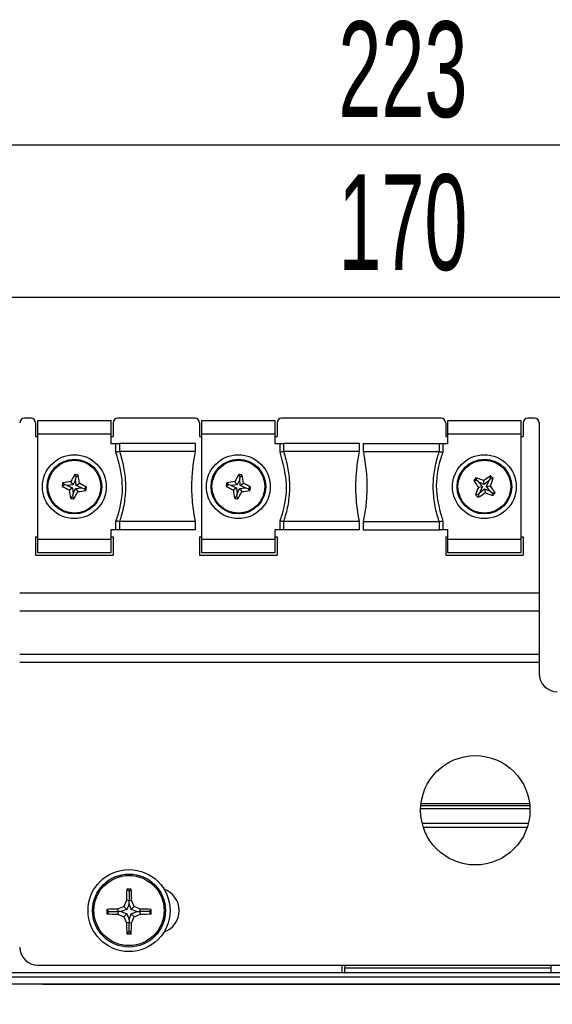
# Paper-space layout 'Blatt3' of a CAD drawing. Header units: millimetres. Extents: x 5 to 418, y 2 to 292.
# Tile 34 of 48: x 80 to 99, y 227 to 263. Entities that reach past the tile are written whole.
import ezdxf

# ---------------------------------------------------------------- set-up
doc = ezdxf.new("R2010")
doc.units = ezdxf.units.MM
doc.layers.add('SLD-0', color=7, linetype='Continuous')
doc.styles.add('SLDTEXTSTYLE0', font='TXT', dxfattribs={"width": 0.605})
doc.dimstyles.new('SLDDIMSTYLE0', dxfattribs={"dimtxt": 3.5, "dimasz": 3.302, "dimexe": 0, "dimexo": 0.0625, "dimgap": 0.875, "dimtad": 1, "dimlfac": 3, "dimrnd": 1e-09, "dimzin": 12, "dimdsep": 46, "dimtxsty": 'SLDTEXTSTYLE0', "dimsah": 1, "dimcen": 0.09, "dimadec": 0, "dimazin": 3, "dimtfac": 1, "dimtofl": 0, "dimtmove": 0, "dimatfit": 3, "dimfxl": 1, "dimfrac": 2, "dimtolj": 1, "dimtzin": 12, "dimarcsym": 0})

# ---------------------------------------------------------------- blocks, each defined once
blk = doc.blocks.new('_D_11')
at = {"layer": 'SLD-0'}
for p, q in [((58.038, 202.488), (58.038, 259.588)), ((132.371, 202.488), (132.371, 259.588)), ((58.038, 258.588), (132.371, 258.588))]:
    blk.add_line(p, q, dxfattribs=at)
for points in [[(58.038, 258.588), (61.34, 258.08), (61.34, 259.096)], [(132.371, 258.588), (129.069, 259.096), (129.069, 258.08)]]:
    blk.add_solid(points, dxfattribs=at)
at = {"layer": 'SLD-0', "insert": (91.194, 263.1), "char_height": 3.5, "attachment_point": 1, "style": 'SLDTEXTSTYLE0'}
blk.add_mtext('223', dxfattribs=at)
blk = doc.blocks.new('_D_12')
at = {"layer": 'SLD-0'}
for p, q in [((66.871, 233.155), (66.871, 253.999)), ((123.538, 233.155), (123.538, 253.999)), ((123.538, 252.999), (66.871, 252.999))]:
    blk.add_line(p, q, dxfattribs=at)
for points in [[(66.871, 252.999), (70.173, 252.491), (70.173, 253.507)], [(123.538, 252.999), (120.236, 253.507), (120.236, 252.491)]]:
    blk.add_solid(points, dxfattribs=at)
at = {"layer": 'SLD-0', "insert": (91.194, 257.51), "char_height": 3.5, "attachment_point": 1, "style": 'SLDTEXTSTYLE0'}
blk.add_mtext('170', dxfattribs=at)

psp = doc.layouts.new('Blatt3')

# ---------------------------------------------------------------- linework, layer by layer
at = {"color": 7, "linetype": 'Continuous', "lineweight": 25}
for p, q in [((79.9546, 248.5881), (79.7046, 248.5881)), ((80.1213, 248.4215), (80.1213, 247.9215)), ((80.2046, 248.5048), (82.8713, 248.5048)), ((80.2046, 248.0048), (80.2046, 248.5048)), ((82.8713, 248.5048), (82.8713, 248.0048)), ((82.9546, 248.4215), (82.9546, 247.9215)), ((85.9546, 248.5881), (83.1213, 248.5881)), ((86.1213, 248.4215), (86.1213, 247.9215)), ((86.2046, 248.5048), (88.8713, 248.5048)), ((86.2046, 248.0048), (86.2046, 248.5048)), ((88.8713, 248.5048), (88.8713, 248.0048)), ((88.9546, 248.4215), (88.9546, 247.9215)), ((94.9546, 248.5881), (89.1213, 248.5881)), ((95.1213, 248.4215), (95.1213, 247.9215)), ((95.2046, 248.5048), (97.8713, 248.5048)), ((95.2046, 248.0048), (95.2046, 248.5048)), ((97.8713, 248.5048), (97.8713, 248.0048)), ((97.9546, 248.4215), (97.9546, 247.9215)), ((98.3713, 248.5881), (98.1213, 248.5881)), ((98.538, 248.4215), (98.538, 242.1971)), ((80.1213, 247.9215), (80.2046, 247.9215)), ((82.8713, 248.0048), (80.2046, 248.0048)), ((80.2046, 244.1715), (80.2046, 248.0048)), ((82.8713, 248.0048), (82.8713, 247.6715)), ((82.8713, 247.9215), (82.9546, 247.9215)), ((86.1213, 247.9215), (86.2046, 247.9215)), ((88.8713, 248.0048), (86.2046, 248.0048)), ((86.2046, 244.1715), (86.2046, 248.0048)), ((88.8713, 248.0048), (88.8713, 247.6715)), ((88.8713, 247.9215), (88.9546, 247.9215)), ((95.1213, 247.9215), (95.2046, 247.9215)), ((95.2046, 247.6715), (95.2046, 248.0048)), ((97.8713, 248.0048), (95.2046, 248.0048)), ((97.8713, 248.0048), (97.8713, 244.1715)), ((97.8713, 247.9215), (97.9546, 247.9215)), ((82.8713, 247.6715), (83.0613, 247.6715)), ((83.0613, 247.3463), (83.0613, 247.6715)), ((83.0613, 247.6715), (83.185, 247.6715)), ((83.185, 247.6715), (83.185, 247.368)), ((85.9713, 247.6715), (83.185, 247.6715)), ((83.185, 247.368), (83.1881, 247.3682)), ((85.9713, 247.3682), (83.1881, 247.3682)), ((85.9713, 247.3682), (85.9713, 247.6715)), ((88.8713, 247.6715), (89.0613, 247.6715)), ((89.0613, 247.3463), (89.0613, 247.6715)), ((89.0613, 247.6715), (89.185, 247.6715)), ((89.185, 247.6715), (89.185, 247.368)), ((91.9713, 247.6715), (89.185, 247.6715)), ((89.185, 247.368), (89.1881, 247.3682)), ((91.9713, 247.3682), (89.1881, 247.3682)), ((91.9713, 247.3682), (91.9713, 247.6715)), ((92.1046, 247.6715), (92.1046, 247.3682)), ((92.1046, 247.6715), (94.8909, 247.6715)), ((92.1046, 247.3682), (94.8879, 247.3682)), ((94.8879, 247.3682), (94.8909, 247.368)), ((94.8909, 247.368), (94.8909, 247.6715)), ((94.8909, 247.6715), (95.0147, 247.6715)), ((95.0147, 247.6715), (95.0147, 247.3463)), ((95.0147, 247.6715), (95.2046, 247.6715)), ((81.4914, 246.1554), (81.4117, 246.2703)), ((81.5854, 246.35), (81.4914, 246.1554)), ((81.6016, 246.4395), (81.5521, 246.5368)), ((81.5854, 246.35), (81.6016, 246.4395)), ((81.6052, 246.1348), (81.5854, 246.35)), ((81.6016, 246.4395), (81.6822, 246.5133)), ((87.4914, 246.1554), (87.4117, 246.2703)), ((87.5854, 246.35), (87.4914, 246.1554)), ((87.6016, 246.4395), (87.5521, 246.5368)), ((87.5854, 246.35), (87.6016, 246.4395)), ((87.6052, 246.1348), (87.5854, 246.35)), ((87.6016, 246.4395), (87.6822, 246.5133)), ((96.2575, 246.309), (96.1482, 246.3109)), ((96.2575, 246.309), (96.23, 246.4148)), ((96.3289, 246.2528), (96.2575, 246.309)), ((96.5283, 246.1694), (96.5118, 246.3082)), ((96.7026, 246.2972), (96.5283, 246.1694)), ((96.6192, 246.0978), (96.7026, 246.2972)), ((96.7026, 246.2972), (96.7588, 246.3687)), ((96.7588, 246.3687), (96.7607, 246.4779)), ((96.7588, 246.3687), (96.8646, 246.3961)), ((81.1867, 246.1518), (81.0893, 246.1023)), ((81.1867, 246.1518), (81.1128, 246.2324)), ((81.2761, 246.1356), (81.1867, 246.1518)), ((81.4914, 246.1554), (81.2761, 246.1356)), ((81.2761, 246.1356), (81.4707, 246.0415)), ((81.4707, 246.0415), (81.3558, 245.9619)), ((81.4707, 246.0415), (81.4905, 245.8263)), ((81.4905, 245.8263), (81.5846, 246.0209)), ((81.5846, 246.0209), (81.7998, 246.0407)), ((81.5846, 246.0209), (81.6642, 245.906)), ((81.6052, 246.1348), (81.7201, 246.2144)), ((81.7998, 246.0407), (81.6052, 246.1348)), ((81.7998, 246.0407), (81.8893, 246.0245)), ((81.8893, 246.0245), (81.9867, 246.074)), ((81.8893, 246.0245), (81.9631, 245.9439)), ((87.1867, 246.1518), (87.0893, 246.1023)), ((87.1867, 246.1518), (87.1128, 246.2324)), ((87.2761, 246.1356), (87.1867, 246.1518)), ((87.4914, 246.1554), (87.2761, 246.1356)), ((87.2761, 246.1356), (87.4707, 246.0415)), ((87.4707, 246.0415), (87.3558, 245.9619)), ((87.4707, 246.0415), (87.4905, 245.8263)), ((87.4905, 245.8263), (87.5846, 246.0209)), ((87.5846, 246.0209), (87.7998, 246.0407)), ((87.5846, 246.0209), (87.6642, 245.906)), ((87.6052, 246.1348), (87.7201, 246.2144)), ((87.7998, 246.0407), (87.6052, 246.1348)), ((87.7998, 246.0407), (87.8893, 246.0245)), ((87.8893, 246.0245), (87.9867, 246.074)), ((87.8893, 246.0245), (87.9631, 245.9439)), ((96.4567, 246.0785), (96.3179, 246.062)), ((96.3289, 246.2528), (96.4567, 246.0785)), ((96.5283, 246.1694), (96.3289, 246.2528)), ((96.4567, 246.0785), (96.3733, 245.8791)), ((96.3733, 245.8791), (96.5476, 246.0069)), ((96.5476, 246.0069), (96.5641, 245.8681)), ((96.5476, 246.0069), (96.747, 245.9235)), ((96.6192, 246.0978), (96.758, 246.1143)), ((96.747, 245.9235), (96.6192, 246.0978)), ((96.747, 245.9235), (96.8185, 245.8673)), ((81.4743, 245.7368), (81.3937, 245.663)), ((81.4905, 245.8263), (81.4743, 245.7368)), ((81.4743, 245.7368), (81.5239, 245.6395)), ((87.4743, 245.7368), (87.3937, 245.663)), ((87.4905, 245.8263), (87.4743, 245.7368)), ((87.4743, 245.7368), (87.5239, 245.6395)), ((96.3171, 245.8076), (96.2113, 245.7802)), ((96.3171, 245.8076), (96.3152, 245.6984)), ((96.3733, 245.8791), (96.3171, 245.8076)), ((96.8185, 245.8673), (96.8459, 245.7615)), ((96.8185, 245.8673), (96.9277, 245.8654)), ((83.0613, 244.5048), (83.0613, 244.83)), ((89.0613, 244.5048), (89.0613, 244.83)), ((95.0147, 244.83), (95.0147, 244.5048)), ((82.8713, 244.5048), (82.8713, 244.1715)), ((83.0613, 244.5048), (82.8713, 244.5048)), ((83.185, 244.5048), (83.0613, 244.5048)), ((83.185, 244.8083), (83.185, 244.5048)), ((83.1881, 244.8081), (83.185, 244.8083)), ((85.9713, 244.5048), (83.185, 244.5048)), ((85.9713, 244.8081), (83.1881, 244.8081)), ((85.9713, 244.5048), (85.9713, 244.8081)), ((88.8713, 244.5048), (88.8713, 244.1715)), ((89.0613, 244.5048), (88.8713, 244.5048)), ((89.185, 244.5048), (89.0613, 244.5048)), ((89.185, 244.8083), (89.185, 244.5048)), ((89.1881, 244.8081), (89.185, 244.8083)), ((91.9713, 244.5048), (89.185, 244.5048)), ((91.9713, 244.8081), (89.1881, 244.8081)), ((91.9713, 244.5048), (91.9713, 244.8081)), ((92.1046, 244.8081), (94.8879, 244.8081)), ((92.1046, 244.8081), (92.1046, 244.5048)), ((92.1046, 244.5048), (94.8909, 244.5048)), ((94.8909, 244.8083), (94.8879, 244.8081)), ((94.8909, 244.5048), (94.8909, 244.8083)), ((95.0147, 244.5048), (94.8909, 244.5048)), ((95.2046, 244.5048), (95.0147, 244.5048)), ((95.2046, 244.1715), (95.2046, 244.5048)), ((80.1213, 244.2548), (80.1213, 243.5881)), ((80.1213, 244.2548), (80.2046, 244.2548)), ((80.2046, 244.1715), (82.8713, 244.1715)), ((80.2046, 243.6715), (80.2046, 244.1715)), ((82.8713, 244.2548), (82.9546, 244.2548)), ((82.8713, 244.1715), (82.8713, 243.6715)), ((82.9546, 244.2548), (82.9546, 243.5881)), ((86.1213, 244.2548), (86.2046, 244.2548)), ((86.1213, 244.2548), (86.1213, 243.5881)), ((86.2046, 244.1715), (88.8713, 244.1715)), ((86.2046, 243.6715), (86.2046, 244.1715)), ((88.8713, 244.2548), (88.9546, 244.2548)), ((88.8713, 244.1715), (88.8713, 243.6715)), ((88.9546, 244.2548), (88.9546, 243.5881)), ((95.1213, 244.2548), (95.2046, 244.2548)), ((95.1213, 244.2548), (95.1213, 243.5881)), ((95.2046, 243.6715), (95.2046, 244.1715)), ((95.2046, 244.1715), (97.8713, 244.1715)), ((97.8713, 244.2548), (97.9546, 244.2548)), ((97.8713, 244.1715), (97.8713, 243.6715)), ((97.9546, 244.2548), (97.9546, 243.5881)), ((80.1213, 243.5881), (82.9546, 243.5881)), ((82.8713, 243.6715), (80.2046, 243.6715)), ((86.1213, 243.5881), (88.9546, 243.5881)), ((88.8713, 243.6715), (86.2046, 243.6715)), ((95.1213, 243.5881), (97.9546, 243.5881)), ((97.8713, 243.6715), (95.2046, 243.6715)), ((98.538, 242.1971), (79.538, 242.1971)), ((98.538, 242.1971), (98.538, 241.5324)), ((98.538, 241.5324), (79.538, 241.5324)), ((98.538, 241.5324), (98.538, 239.9544)), ((98.538, 239.9544), (79.538, 239.9544)), ((98.538, 239.9544), (98.538, 239.6523)), ((98.538, 239.6523), (79.538, 239.6523)), ((98.538, 239.6523), (98.538, 239.2548)), ((94.2126, 234.4328), (98.1967, 234.4328)), ((98.191, 234.4881), (94.2183, 234.4881)), ((94.2056, 234.3157), (98.2037, 234.3157)), ((94.2603, 233.7861), (98.1489, 233.7861)), ((98.101, 233.6195), (94.3082, 233.6195)), ((83.538, 231.2829), (83.455, 231.3658)), ((83.538, 231.2829), (83.6209, 231.3658)), ((83.538, 231.2829), (83.538, 230.9436)), ((83.538, 230.9436), (83.4425, 230.962)), ((83.538, 230.8348), (83.4563, 230.6313)), ((83.538, 230.9436), (83.6334, 230.962)), ((83.538, 230.8348), (83.538, 230.9436)), ((83.6197, 230.6313), (83.538, 230.8348)), ((82.8046, 230.5496), (82.7232, 230.631)), ((82.8046, 230.5496), (82.7235, 230.4685)), ((82.8046, 230.5496), (83.144, 230.5496)), ((83.144, 230.5496), (83.1257, 230.6444)), ((83.144, 230.5496), (83.1257, 230.4552)), ((83.2528, 230.5496), (83.144, 230.5496)), ((83.4563, 230.6313), (83.2528, 230.5496)), ((83.2528, 230.5496), (83.4563, 230.4679)), ((83.4563, 230.6313), (83.3498, 230.7377)), ((83.4563, 230.4679), (83.3504, 230.362)), ((83.4563, 230.4679), (83.538, 230.2644)), ((83.538, 230.2644), (83.6197, 230.4679)), ((83.6197, 230.6313), (83.7261, 230.7377)), ((83.8231, 230.5496), (83.6197, 230.6313)), ((83.6197, 230.4679), (83.8231, 230.5496)), ((83.6197, 230.4679), (83.7255, 230.362)), ((83.8231, 230.5496), (83.9319, 230.5496)), ((83.9319, 230.5496), (83.9503, 230.6444)), ((83.9319, 230.5496), (83.9502, 230.4552)), ((84.2713, 230.5496), (83.9319, 230.5496)), ((84.2713, 230.5496), (84.3527, 230.631)), ((84.2713, 230.5496), (84.3524, 230.4685)), ((83.538, 230.1556), (83.4442, 230.1375)), ((83.538, 230.2644), (83.538, 230.1556)), ((83.538, 230.1556), (83.6317, 230.1375)), ((83.538, 229.8163), (83.538, 230.1556)), ((83.538, 229.8163), (83.4584, 229.7366)), ((83.538, 229.8163), (83.6176, 229.7366)), ((77.038, 228.3215), (113.3713, 228.3215)), ((80.2046, 228.5881), (110.2046, 228.5881)), ((91.338, 228.3215), (91.338, 228.5881)), ((91.438, 228.5881), (91.438, 228.4881)), ((91.438, 228.4881), (98.9713, 228.4881)), ((98.9713, 228.5881), (98.9713, 228.4881)), ((113.3698, 228.1548), (77.0394, 228.1548)), ((110.0203, 227.8989), (80.3889, 227.8989))]:
    psp.add_line(p, q, dxfattribs=at)
for centre, radius in [((81.538, 246.0881), 1.1667), ((81.538, 246.0881), 1), ((81.538, 246.0881), 0.9667), ((87.538, 246.0881), 1.1667), ((87.538, 246.0881), 1), ((87.538, 246.0881), 0.9667), ((96.538, 246.0881), 1.1667), ((96.538, 246.0881), 1), ((96.538, 246.0881), 0.9667), ((96.2046, 234.2548), 2), ((83.538, 230.5881), 1.5), ((83.538, 230.5881), 1.3333), ((83.538, 230.5881), 1.2833)]:
    psp.add_circle(centre, radius, dxfattribs=at)
for centre, radius, start, end in [((79.7046, 248.4215), 0.1667, 90, 180), ((79.9546, 248.4215), 0.1667, 0, 90), ((83.1213, 248.4215), 0.1667, 90, 180), ((85.9546, 248.4215), 0.1667, 0, 90), ((89.1213, 248.4215), 0.1667, 90, 180), ((94.9546, 248.4215), 0.1667, 0, 90), ((98.1213, 248.4215), 0.1667, 90, 180), ((98.3713, 248.4215), 0.1667, 0, 90), ((82.194, 238.9097), 7.4021, 96.06698, 98.39892), ((88.0298, 242.955), 7.4021, 151.05959, 153.39154), ((80.245, 238.9525), 7.6962, 79.23702, 80.22149), ((74.3595, 245.4321), 7.4021, 6.06698, 8.39892), ((88.194, 238.9097), 7.4021, 96.06698, 98.39892), ((94.0298, 242.955), 7.4021, 151.05959, 153.39154), ((86.245, 238.9525), 7.6962, 79.23702, 80.22149), ((80.3595, 245.4321), 7.4021, 6.06698, 8.39892), ((102.2355, 241.6018), 7.6962, 141.29005, 142.27453), ((102.3482, 250.3545), 7.4021, 213.11262, 215.44457), ((93.7533, 239.4394), 7.4021, 68.12001, 70.45195), ((100.8044, 240.2779), 7.4021, 123.11262, 125.44457), ((89.8892, 248.8728), 7.4021, 338.12001, 340.45195), ((92.0516, 240.3906), 7.6962, 51.29005, 52.27453), ((88.6736, 244.7951), 7.6962, 169.23702, 170.22149), ((84.6711, 252.58), 7.4021, 241.05959, 243.39154), ((88.7164, 246.7442), 7.4021, 186.06698, 188.39892), ((75.0461, 249.2213), 7.4021, 331.05959, 333.39154), ((80.8819, 253.2666), 7.4021, 276.06698, 278.39892), ((78.4048, 239.5963), 7.4021, 61.05959, 63.39154), ((74.4023, 247.3812), 7.6962, 349.23702, 350.22149), ((94.6736, 244.7951), 7.6962, 169.23702, 170.22149), ((90.6711, 252.58), 7.4021, 241.05959, 243.39154), ((94.7164, 246.7442), 7.4021, 186.06698, 188.39892), ((81.0461, 249.2213), 7.4021, 331.05959, 333.39154), ((86.8819, 253.2666), 7.4021, 276.06698, 278.39892), ((84.4048, 239.5963), 7.4021, 61.05959, 63.39154), ((80.4023, 247.3812), 7.6962, 349.23702, 350.22149), ((103.1867, 243.3035), 7.4021, 158.12001, 160.45195), ((90.7278, 241.8218), 7.4021, 33.11262, 35.44457), ((82.831, 253.2238), 7.6962, 259.23702, 260.22149), ((88.831, 253.2238), 7.6962, 259.23702, 260.22149), ((101.0244, 251.7857), 7.6962, 231.29005, 232.27453), ((92.2716, 251.8983), 7.4021, 303.11262, 305.44457), ((99.3226, 252.7369), 7.4021, 248.12001, 250.45195), ((90.8404, 250.5745), 7.6962, 321.29005, 322.27453), ((99.2046, 239.2548), 0.6667, 180, 270), ((101.1541, 230.6143), 17.715, 177.56843, 178.87521), ((83.538, 212.4444), 18.9216, 89.7489, 90.2511), ((65.9218, 230.6143), 17.715, 1.12479, 2.43157), ((84.538, 230.5881), 0.8333, 289.47122, 70.52878), ((100.9364, 223.6024), 18.979, 157.18378, 157.91641), ((66.1395, 223.6024), 18.979, 22.08359, 22.81622), ((101.5937, 230.5881), 18.8706, 179.86983, 180.36334), ((83.5062, 213.1414), 17.5071, 91.24536, 92.56328), ((83.5064, 248.02), 17.569, 267.44611, 268.75855), ((90.4955, 213.2574), 18.8845, 112.2339, 112.9706), ((90.4981, 247.9239), 18.9607, 247.1186, 247.85352), ((76.5778, 247.9239), 18.9607, 292.14648, 292.8814), ((76.5804, 213.2574), 18.8845, 67.0294, 67.7661), ((83.5695, 248.02), 17.569, 271.24145, 272.55389), ((83.5698, 213.1414), 17.5071, 87.43672, 88.75464), ((65.4822, 230.5881), 18.8706, 359.63666, 0.13017), ((100.8009, 237.5179), 18.8607, 202.29677, 203.036), ((100.7942, 230.5502), 17.355, 181.36254, 182.68675), ((66.2817, 230.5502), 17.355, 357.31325, 358.63746), ((66.275, 237.5179), 18.8607, 336.964, 337.70323), ((83.538, 248.5638), 18.8273, 269.75773, 270.24227), ((80.2046, 229.2548), 0.6667, 180, 270)]:
    psp.add_arc(centre, radius, start, end, dxfattribs=at)
for centre, major_axis, start_param, end_param in [((91.4351, 228.4881), (0, 0.1667), 3.1415927, 4.712389), ((98.9742, 228.4881), (0, 0.1667), 1.5707963, 3.1415927), ((95.2046, 233.4028), (315.6667, 0), 4.6654371, 4.7593409)]:
    psp.add_ellipse(centre, major_axis=major_axis, ratio=0.0174551, start_param=start_param, end_param=end_param, dxfattribs=at)
for points, knots in [([(83.185, 247.368), (83.1709, 247.3655), (83.1429, 247.3606), (83.0983, 247.3528), (83.0709, 247.348), (83.0621, 247.3465), (83.0613, 247.3463)], [0, 0, 0, 0, 0.4046631, 0.8091656, 0.9818463, 1, 1, 1, 1]), ([(83.0613, 244.83), (83.0871, 244.9049), (83.238, 245.3438), (83.3766, 246.2143), (83.1668, 246.9676), (83.0613, 247.3463)], [0, 0, 0, 0, 0.0929115, 0.5439535, 1, 1, 1, 1]), ([(83.1881, 247.3682), (83.2033, 247.3218), (83.2492, 247.1824), (83.3124, 246.9448), (83.3689, 246.6531), (83.3972, 246.4052), (83.4077, 246.206), (83.41, 246.0079), (83.3978, 245.7602), (83.3592, 245.4626), (83.3073, 245.2159), (83.2495, 244.9974), (83.211, 244.8786), (83.1881, 244.8081)], [0, 0, 0, 0, 0.0561487, 0.1687439, 0.2825005, 0.3975223, 0.4552746, 0.5117715, 0.6252058, 0.7400986, 0.8564157, 0.9147872, 1, 1, 1, 1]), ([(85.9713, 244.8081), (85.9594, 244.8667), (85.9236, 245.043), (85.879, 245.3427), (85.8455, 245.7086), (85.8359, 246.0176), (85.8409, 246.3887), (85.8662, 246.7286), (85.9172, 247.0954), (85.9532, 247.2772), (85.9713, 247.3682)], [0, 0, 0, 0, 0.0700953, 0.2107282, 0.352897, 0.4966304, 0.5687598, 0.7829892, 0.8913231, 1, 1, 1, 1]), ([(89.185, 247.368), (89.1709, 247.3655), (89.1429, 247.3606), (89.0983, 247.3528), (89.0709, 247.348), (89.0621, 247.3465), (89.0613, 247.3463)], [0, 0, 0, 0, 0.4046631, 0.8091656, 0.9818463, 1, 1, 1, 1]), ([(89.0613, 244.83), (89.0871, 244.9049), (89.238, 245.3438), (89.3766, 246.2143), (89.1668, 246.9676), (89.0613, 247.3463)], [0, 0, 0, 0, 0.0929115, 0.5439535, 1, 1, 1, 1]), ([(89.1881, 247.3682), (89.2033, 247.3218), (89.2492, 247.1824), (89.3124, 246.9448), (89.3689, 246.6531), (89.3972, 246.4052), (89.4077, 246.206), (89.41, 246.0079), (89.3978, 245.7602), (89.3592, 245.4626), (89.3073, 245.2159), (89.2495, 244.9974), (89.211, 244.8786), (89.1881, 244.8081)], [0, 0, 0, 0, 0.0561487, 0.1687439, 0.2825005, 0.3975223, 0.4552746, 0.5117715, 0.6252058, 0.7400986, 0.8564157, 0.9147872, 1, 1, 1, 1]), ([(91.9713, 244.8081), (91.9594, 244.8667), (91.9236, 245.043), (91.879, 245.3427), (91.8455, 245.7086), (91.8359, 246.0176), (91.8409, 246.3887), (91.8662, 246.7286), (91.9172, 247.0954), (91.9532, 247.2772), (91.9713, 247.3682)], [0, 0, 0, 0, 0.0700953, 0.2107282, 0.352897, 0.4966304, 0.5687598, 0.7829892, 0.8913231, 1, 1, 1, 1]), ([(92.1046, 247.3682), (92.1165, 247.3096), (92.1523, 247.1333), (92.1969, 246.8336), (92.2304, 246.4677), (92.24, 246.1587), (92.235, 245.7876), (92.2098, 245.4477), (92.1588, 245.0809), (92.1227, 244.8991), (92.1046, 244.8081)], [0, 0, 0, 0, 0.0700953, 0.2107282, 0.352897, 0.4966304, 0.5687598, 0.7829892, 0.8913231, 1, 1, 1, 1]), ([(94.8879, 244.8081), (94.8726, 244.8545), (94.8267, 244.9939), (94.7636, 245.2315), (94.707, 245.5232), (94.6787, 245.7711), (94.6683, 245.9703), (94.6659, 246.1684), (94.6781, 246.4161), (94.7167, 246.7137), (94.7686, 246.9604), (94.8264, 247.1789), (94.865, 247.2977), (94.8879, 247.3682)], [0, 0, 0, 0, 0.0561487, 0.1687439, 0.2825005, 0.3975223, 0.4552746, 0.5117715, 0.6252058, 0.7400986, 0.8564157, 0.9147872, 1, 1, 1, 1]), ([(95.0147, 247.3463), (94.9889, 247.2714), (94.8379, 246.8325), (94.6993, 245.962), (94.9091, 245.2087), (95.0147, 244.83)], [0, 0, 0, 0, 0.0929115, 0.5439535, 1, 1, 1, 1]), ([(94.8909, 247.368), (94.905, 247.3655), (94.933, 247.3606), (94.9775, 247.3529), (95.0049, 247.348), (95.0138, 247.3465), (95.0147, 247.3463)], [0, 0, 0, 0, 0.4039797, 0.8077998, 0.9818466, 1, 1, 1, 1]), ([(83.185, 244.8083), (83.171, 244.8108), (83.1429, 244.8156), (83.0984, 244.8234), (83.071, 244.8283), (83.0621, 244.8298), (83.0613, 244.83)], [0, 0, 0, 0, 0.4039797, 0.8077998, 0.9818466, 1, 1, 1, 1]), ([(89.185, 244.8083), (89.171, 244.8108), (89.1429, 244.8156), (89.0984, 244.8234), (89.071, 244.8283), (89.0621, 244.8298), (89.0613, 244.83)], [0, 0, 0, 0, 0.4039797, 0.8077998, 0.9818466, 1, 1, 1, 1]), ([(94.8909, 244.8083), (94.905, 244.8108), (94.9331, 244.8157), (94.9776, 244.8235), (95.005, 244.8283), (95.0138, 244.8298), (95.0147, 244.83)], [0, 0, 0, 0, 0.4046631, 0.8091656, 0.9818463, 1, 1, 1, 1]), ([(80.3889, 227.8989), (79.8331, 227.8981), (79.1707, 227.8971), (78.5084, 227.8921), (78.4019, 227.8913)], [0, 0, 0, 0, 0.83920981, 1, 1, 1, 1])]:
    psp.add_open_spline(points, degree=3, knots=knots, dxfattribs=at)

# ---------------------------------------------------------------- dimensions: what is measured, and where the dimension line sits
at = {"layer": 'SLD-0'}
for base, p1, p2, picture, middle in [((132.3713, 258.5881), (58.038, 202.4881), (132.3713, 202.4881), '_D_11', (95.2046, 258.5881)), ((66.8713, 252.9986), (123.538, 233.1548), (66.8713, 233.1548), '_D_12', (95.2046, 252.9986))]:
    dim = psp.add_linear_dim(base=base, p1=p1, p2=p2, dimstyle='SLDDIMSTYLE0', dxfattribs=at)
    dim.commit()
    dim.dimension.update_dxf_attribs({"geometry": picture, "text_midpoint": middle, "dimtype": 160})

doc.saveas('drawing.dxf')
